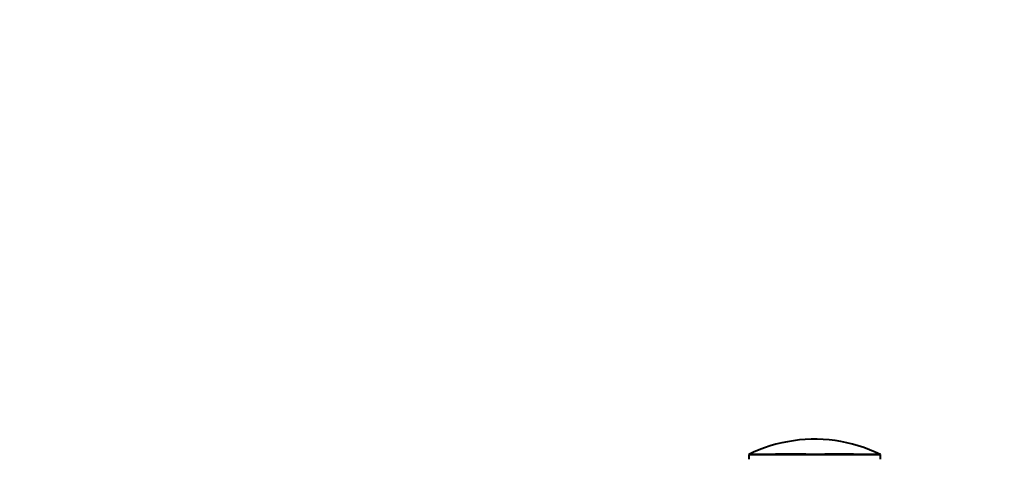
# Model space of a CAD drawing. Header units: millimetres. Extents: x -1115 to 1388, y -280 to 1010.
# Tile 40 of 76: x 265 to 327, y 163 to 191. Entities that reach past the tile are written whole.
import ezdxf

# ---------------------------------------------------------------- set-up
doc = ezdxf.new("R2010")
doc.units = ezdxf.units.MM
for name, color, linetype, lineweight in [('A-ANNO-DIMS', 211, 'Continuous', 30), ('A-ANNO-DIMS-20', 211, 'Continuous', 30), ('G-IMPT', 8, 'Continuous', 40)]:
    doc.layers.add(name, color=color, linetype=linetype, lineweight=lineweight)
doc.styles.add('Arial_1', font='arial.ttf', dxfattribs={"height": 60})
doc.dimstyles.new('Linéaire', dxfattribs={"dimscale": 304.8, "dimtxt": 61.215564, "dimasz": 0.131234, "dimexe": 0.131234, "dimexo": 0.131234, "dimgap": 0.131234, "dimtad": 1, "dimdec": 0, "dimzin": 0, "dimdsep": 46, "dimtxsty": 'Arial_1', "dimblk1": 'OBLIQUE', "dimblk2": 'OBLIQUE', "dimsah": 1, "dimcen": 0.09, "dimazin": 0, "dimtfac": 1, "dimtdec": 4, "dimtix": 1, "dimtmove": 0, "dimatfit": 3, "dimfxl": 1, "dimtvp": 1, "dimtfill": 1, "dimtolj": 1, "dimtzin": 0, "dimarcsym": 2})

# ---------------------------------------------------------------- blocks, each defined once
blk = doc.blocks.new('NEXA 700 CALQUES_dwg-751640-Droite')
at = {"layer": 'G-IMPT'}
for p, q in [((310.835, 163.652), (310.835, 163.352)), ((310.835, 163.652), (310.835, 163.352)), ((310.835, 163.652), (319.165, 163.652)), ((310.835, 163.652), (319.165, 163.652)), ((310.835, 163.652), (319.165, 163.652)), ((310.835, 163.652), (319.165, 163.652)), ((319.165, 163.352), (319.165, 163.652)), ((319.165, 163.352), (319.165, 163.652))]:
    blk.add_line(p, q, dxfattribs=at)
at = {"layer": 'G-IMPT', "flags": 128}
blk.add_lwpolyline([(319.165, 163.652), (318.823, 163.812), (318.476, 163.958), (318.123, 164.09), (317.764, 164.208), (317.402, 164.311), (317.035, 164.4), (316.666, 164.474), (316.293, 164.533), (315.919, 164.577), (315.543, 164.607), (315.166, 164.621), (314.789, 164.62), (314.412, 164.604), (314.037, 164.573), (313.662, 164.527), (313.29, 164.466), (312.921, 164.39), (312.555, 164.3), (312.193, 164.195), (311.835, 164.075), (311.483, 163.942), (311.136, 163.794), (310.835, 163.652)], dxfattribs=at)
blk.add_lwpolyline([(319.165, 163.652), (318.823, 163.812), (318.476, 163.958), (318.123, 164.09), (317.764, 164.208), (317.402, 164.311), (317.035, 164.4), (316.666, 164.474), (316.293, 164.533), (315.919, 164.577), (315.543, 164.607), (315.166, 164.621), (314.789, 164.62), (314.412, 164.604), (314.037, 164.573), (313.662, 164.527), (313.29, 164.466), (312.921, 164.39), (312.555, 164.3), (312.193, 164.195), (311.835, 164.075), (311.483, 163.942), (311.136, 163.794), (310.835, 163.652)], dxfattribs=at)
at = {"layer": 'G-IMPT'}
for points in [[(319.165, 163.652), (319.151, 163.659), (319.071, 163.663), (318.813, 163.656), (318.497, 163.653), (318.228, 163.654), (318.061, 163.656), (317.8, 163.66), (317.319, 163.676), (316.549, 163.685), (315.881, 163.673), (315.365, 163.661), (315.004, 163.657), (314.642, 163.662), (314.123, 163.673), (313.449, 163.685), (312.671, 163.673), (312.187, 163.655), (311.926, 163.651), (311.759, 163.649), (311.49, 163.648), (311.176, 163.651), (310.923, 163.659), (310.847, 163.658), (310.835, 163.652)], [(310.835, 163.652), (310.849, 163.659), (310.929, 163.663), (311.187, 163.656), (311.503, 163.653), (311.772, 163.654), (311.939, 163.656), (312.2, 163.66), (312.681, 163.676), (313.451, 163.685), (314.119, 163.673), (314.635, 163.661), (314.996, 163.657), (315.358, 163.662), (315.877, 163.673), (316.551, 163.685), (317.329, 163.673), (317.813, 163.655), (318.074, 163.651), (318.241, 163.649), (318.51, 163.648), (318.824, 163.651), (319.077, 163.659), (319.153, 163.658), (319.165, 163.652)], [(319.165, 163.652), (319.151, 163.659), (319.071, 163.663), (318.813, 163.656), (318.497, 163.653), (318.228, 163.654), (318.061, 163.656), (317.8, 163.66), (317.319, 163.676), (316.549, 163.685), (315.881, 163.673), (315.365, 163.661), (315.004, 163.657), (314.642, 163.662), (314.123, 163.673), (313.449, 163.685), (312.671, 163.673), (312.187, 163.655), (311.926, 163.651), (311.759, 163.649), (311.49, 163.648), (311.176, 163.651), (310.923, 163.659), (310.847, 163.658), (310.835, 163.652)], [(310.835, 163.652), (310.849, 163.659), (310.929, 163.663), (311.187, 163.656), (311.503, 163.653), (311.772, 163.654), (311.939, 163.656), (312.2, 163.66), (312.681, 163.676), (313.451, 163.685), (314.119, 163.673), (314.635, 163.661), (314.996, 163.657), (315.358, 163.662), (315.877, 163.673), (316.551, 163.685), (317.329, 163.673), (317.813, 163.655), (318.074, 163.651), (318.241, 163.649), (318.51, 163.648), (318.824, 163.651), (319.077, 163.659), (319.153, 163.658), (319.165, 163.652)]]:
    blk.add_open_spline(points, degree=3, knots=[0, 0, 0, 0, 0.0625, 0.125, 0.1875, 0.21875, 0.234375, 0.25, 0.3125, 0.375, 0.4375, 0.46875, 0.5, 0.53125, 0.5625, 0.625, 0.6875, 0.75, 0.765625, 0.78125, 0.8125, 0.875, 0.9375, 1, 1, 1, 1], dxfattribs=at)
blk = doc.blocks.new('DIMBLOCK3-Droite')
at = {"layer": 'A-ANNO-DIMS-20'}
for p, q in [((0, 134.913), (0, 174.913)), ((362, 134.913), (362, 174.913)), ((0, 134.913), (362, 134.913)), ((0, 134.913), (0, 123.197)), ((362, 134.913), (362, 123.197))]:
    blk.add_line(p, q, dxfattribs=at)
at = {"layer": 'A-ANNO-DIMS-20', "lineweight": 50}
for p, q in [((0, 134.913), (20, 154.913)), ((362, 134.913), (382, 154.913)), ((0, 134.913), (-20, 114.913)), ((362, 134.913), (342, 114.913))]:
    blk.add_line(p, q, dxfattribs=at)
at = {"layer": 'A-ANNO-DIMS-20', "color": 0, "insert": (111.779, 252.807), "char_height": 60, "width": 166.12962, "attachment_point": 1, "line_spacing_factor": 0.941778, "style": 'Arial_1', "bg_fill": 3, "box_fill_scale": 1.25, "bg_fill_color": 256, "bg_fill_true_color": 13158600, "bg_fill_transparency": 0}
blk.add_mtext('362', dxfattribs=at)
blk = doc.blocks.new('_Oblique')
at = {"color": 0, "linetype": 'ByBlock', "lineweight": -2}
blk.add_line((-0.5, -0.5), (0.5, 0.5), dxfattribs=at)

msp = doc.modelspace()

# ---------------------------------------------------------------- block references
at = {"layer": 'G-IMPT'}
msp.add_blockref('NEXA 700 CALQUES_dwg-751640-Droite', (0, 0), dxfattribs=at)

# ---------------------------------------------------------------- next in the draw order: dimensions: what is measured, and where the dimension line sits
at = {"layer": 'A-ANNO-DIMS'}
dim = msp.add_linear_dim(base=(362, 134.913), p1=(0, 163.197), p2=(362, 163.197), dimstyle='Linéaire', override={"dimpost": '<>', "dimfxl": 362}, dxfattribs=at)
dim.commit()
dim.dimension.update_dxf_attribs({"geometry": 'DIMBLOCK3-Droite', "text_midpoint": (181, 205.568)})

doc.saveas('drawing.dxf')
